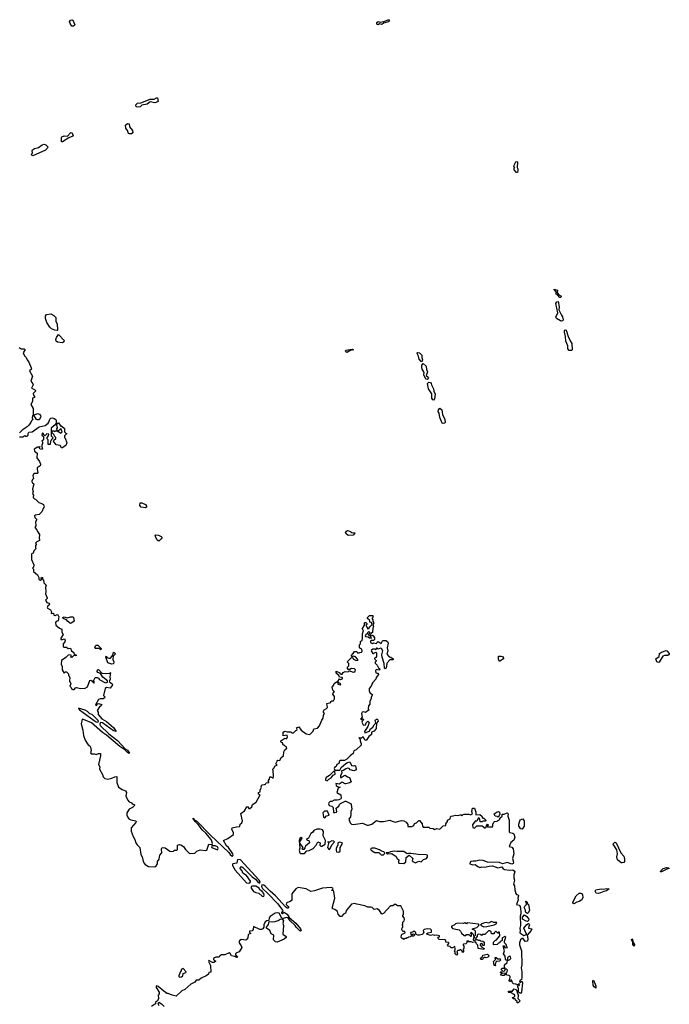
# Model space of a CAD drawing. Extents: x 2106670 to 2323771, y 35271 to 224896.
# Tile 150 of 256: x 2201488 to 2209785, y 141100 to 153682. Entities that reach past the tile are written whole.
import ezdxf

# ---------------------------------------------------------------- set-up
doc = ezdxf.new("R2010")
doc.units = 0

msp = doc.modelspace()

# ---------------------------------------------------------------- linework, layer by layer
at = {"layer": '0CON20XD'}
for points in [[(2202155, 153599), (2202131, 153635), (2202124, 153655), (2202135, 153678), (2202155, 153681), (2202167, 153677), (2202192, 153615), (2202175, 153601), (2202155, 153599)], [(2206065, 153618), (2206050, 153625), (2206051, 153645), (2206065, 153658), (2206093, 153653), (2206139, 153661), (2206195, 153682), (2206205, 153680), (2206208, 153665), (2206200, 153655), (2206135, 153640), (2206115, 153623), (2206085, 153628), (2206065, 153618)], [(2202995, 152564), (2202975, 152571), (2202970, 152595), (2202993, 152617), (2203035, 152621), (2203155, 152669), (2203205, 152669), (2203235, 152686), (2203246, 152686), (2203256, 152635), (2203249, 152631), (2203215, 152620), (2203155, 152631), (2203115, 152603), (2203049, 152591), (2203025, 152569), (2202995, 152564)], [(2202885, 152223), (2202878, 152228), (2202866, 152266), (2202843, 152295), (2202841, 152335), (2202864, 152356), (2202885, 152350), (2202892, 152312), (2202930, 152265), (2202934, 152235), (2202915, 152224), (2202885, 152223)], [(2202035, 152122), (2202023, 152123), (2202021, 152131), (2202020, 152175), (2202028, 152185), (2202055, 152198), (2202098, 152192), (2202135, 152236), (2202145, 152243), (2202155, 152238), (2202169, 152205), (2202166, 152195), (2202117, 152173), (2202035, 152122)], [(2201655, 151944), (2201645, 151946), (2201639, 151955), (2201650, 151985), (2201646, 152005), (2201652, 152018), (2201675, 152036), (2201730, 152050), (2201774, 152085), (2201795, 152090), (2201821, 152085), (2201851, 152055), (2201816, 152014), (2201655, 151944)], [(2207845, 151730), (2207835, 151730), (2207802, 151765), (2207802, 151788), (2207810, 151795), (2207800, 151805), (2207802, 151825), (2207824, 151866), (2207835, 151870), (2207848, 151865), (2207840, 151795), (2207852, 151775), (2207852, 151755), (2207845, 151730)], [(2208385, 150131), (2208363, 150163), (2208338, 150175), (2208338, 150205), (2208312, 150238), (2208356, 150226), (2208352, 150195), (2208371, 150171), (2208400, 150155), (2208406, 150145), (2208395, 150132), (2208385, 150131)], [(2208405, 149829), (2208395, 149834), (2208344, 149865), (2208335, 149880), (2208360, 149935), (2208336, 150055), (2208349, 150075), (2208365, 150083), (2208380, 150015), (2208372, 149975), (2208406, 149906), (2208423, 149885), (2208431, 149845), (2208425, 149833), (2208405, 149829)], [(2201965, 149710), (2201935, 149713), (2201894, 149734), (2201874, 149754), (2201835, 149812), (2201816, 149865), (2201817, 149895), (2201832, 149915), (2201885, 149923), (2201925, 149903), (2201950, 149875), (2201950, 149825), (2201967, 149795), (2201970, 149715), (2201965, 149710)], [(2202035, 149554), (2201971, 149561), (2201952, 149575), (2201950, 149595), (2201958, 149622), (2201985, 149660), (2202054, 149584), (2202051, 149565), (2202035, 149554)], [(2208535, 149453), (2208505, 149454), (2208491, 149475), (2208488, 149515), (2208464, 149575), (2208459, 149635), (2208445, 149690), (2208445, 149710), (2208455, 149720), (2208469, 149715), (2208493, 149633), (2208517, 149577), (2208539, 149545), (2208546, 149465), (2208535, 149453)], [(2201480, 149495), (2201505, 149478), (2201545, 149478), (2201558, 149468), (2201534, 149424), (2201549, 149389), (2201572, 149365), (2201582, 149335), (2201606, 149305), (2201636, 149235), (2201638, 149215), (2201612, 149195), (2201652, 149125), (2201632, 149065), (2201657, 149027), (2201658, 149015), (2201638, 148975), (2201678, 148955), (2201688, 148945), (2201688, 148935), (2201660, 148905), (2201663, 148883), (2201677, 148867), (2201677, 148853), (2201650, 148845), (2201653, 148805), (2201628, 148765), (2201660, 148715), (2201660, 148645), (2201670, 148630), (2201650, 148625), (2201648, 148595), (2201657, 148573), (2201638, 148555), (2201632, 148535), (2201612, 148515), (2201602, 148495), (2201585, 148478), (2201521, 148439), (2201487, 148403)], [(2205665, 149429), (2205655, 149437), (2205651, 149445), (2205655, 149458), (2205735, 149472), (2205752, 149465), (2205735, 149458), (2205725, 149462), (2205675, 149432), (2205665, 149429)], [(2206625, 149310), (2206615, 149314), (2206590, 149345), (2206583, 149383), (2206566, 149415), (2206564, 149425), (2206570, 149430), (2206594, 149425), (2206623, 149395), (2206623, 149365), (2206631, 149335), (2206625, 149310)], [(2206694, 149086), (2206675, 149090), (2206649, 149145), (2206656, 149176), (2206629, 149215), (2206623, 149237), (2206624, 149266), (2206643, 149287), (2206678, 149255), (2206684, 149214), (2206696, 149184), (2206680, 149135), (2206707, 149115), (2206711, 149105), (2206705, 149091), (2206694, 149086)], [(2206775, 148822), (2206765, 148826), (2206752, 148845), (2206750, 148900), (2206708, 148965), (2206696, 149034), (2206715, 149050), (2206735, 149046), (2206742, 149035), (2206746, 149016), (2206772, 148965), (2206776, 148936), (2206793, 148895), (2206784, 148836), (2206775, 148822)], [(2201717, 148567), (2201703, 148573), (2201670, 148630), (2201715, 148650), (2201740, 148640), (2201753, 148623), (2201756, 148606), (2201735, 148568), (2201717, 148567)], [(2206895, 148524), (2206885, 148528), (2206855, 148597), (2206846, 148655), (2206833, 148675), (2206835, 148698), (2206855, 148717), (2206878, 148695), (2206889, 148639), (2206919, 148575), (2206921, 148535), (2206915, 148527), (2206895, 148524)], [(2201485, 148353), (2201529, 148351), (2201555, 148367), (2201565, 148360), (2201585, 148360), (2201597, 148373), (2201598, 148395), (2201605, 148410), (2201646, 148414), (2201735, 148480), (2201812, 148498), (2201850, 148525), (2201862, 148538), (2201871, 148579), (2201885, 148591), (2201905, 148593), (2201927, 148587), (2201948, 148575), (2201953, 148565), (2201952, 148528), (2201940, 148505), (2201888, 148462), (2201890, 148365), (2201908, 148348), (2201910, 148335), (2201892, 148318), (2201890, 148305), (2201880, 148295), (2201878, 148252), (2201852, 148252), (2201850, 148315), (2201840, 148325), (2201840, 148345), (2201857, 148363), (2201860, 148385), (2201835, 148390), (2201815, 148370), (2201805, 148370), (2201792, 148382), (2201790, 148395), (2201775, 148400), (2201770, 148375), (2201790, 148355), (2201790, 148315), (2201770, 148295), (2201777, 148287), (2201780, 148265), (2201770, 148245), (2201770, 148225), (2201780, 148205), (2201765, 148192), (2201745, 148200), (2201740, 148205), (2201740, 148220), (2201750, 148225), (2201745, 148230), (2201740, 148220), (2201715, 148220), (2201672, 148195), (2201675, 148170), (2201710, 148145), (2201708, 148085), (2201742, 148035), (2201753, 148003), (2201749, 147981), (2201713, 147957), (2201710, 147935), (2201720, 147895), (2201712, 147882), (2201675, 147883), (2201663, 147875), (2201657, 147855), (2201662, 147818), (2201652, 147808), (2201644, 147785), (2201646, 147766), (2201666, 147756), (2201670, 147745), (2201658, 147722), (2201653, 147685), (2201659, 147655), (2201652, 147625), (2201662, 147605), (2201660, 147575), (2201675, 147560), (2201690, 147555), (2201733, 147513), (2201780, 147495), (2201790, 147485), (2201800, 147455), (2201790, 147445), (2201770, 147395), (2201735, 147360), (2201688, 147352), (2201678, 147342), (2201683, 147323), (2201708, 147295), (2201688, 147265), (2201692, 147215), (2201680, 147195), (2201708, 147165), (2201715, 147140), (2201740, 147105), (2201738, 147055), (2201742, 147035), (2201740, 147025), (2201705, 147010), (2201690, 146995), (2201700, 146985), (2201700, 146975), (2201690, 146965), (2201690, 146935), (2201697, 146923), (2201670, 146895), (2201660, 146865), (2201640, 146855), (2201640, 146785), (2201667, 146715), (2201662, 146688), (2201650, 146675), (2201670, 146655), (2201663, 146647), (2201663, 146633), (2201715, 146590), (2201732, 146555), (2201733, 146535), (2201742, 146525), (2201755, 146522), (2201770, 146535), (2201760, 146545), (2201765, 146560), (2201780, 146555), (2201780, 146535), (2201790, 146525), (2201798, 146488), (2201827, 146455), (2201818, 146425), (2201822, 146375), (2201817, 146347), (2201840, 146295), (2201838, 146285), (2201818, 146265), (2201820, 146255), (2201835, 146233), (2201858, 146228), (2201870, 146215), (2201858, 146195), (2201842, 146185), (2201840, 146175), (2201844, 146164), (2201880, 146140), (2201893, 146115), (2201890, 146095), (2201918, 146098), (2201923, 146075), (2201935, 146067), (2201941, 146069), (2201965, 146083), (2201975, 146078), (2201987, 146053), (2201978, 146002), (2201955, 145992), (2201945, 145980), (2201951, 145945), (2201995, 145908), (2202027, 145895), (2202027, 145855), (2202042, 145825), (2202015, 145780), (2202015, 145760), (2202035, 145760), (2202055, 145772), (2202067, 145755), (2202065, 145730), (2202043, 145707), (2202044, 145674), (2202055, 145663), (2202085, 145662), (2202105, 145648), (2202135, 145650), (2202149, 145619), (2202180, 145595), (2202180, 145585), (2202192, 145572), (2202210, 145565), (2202208, 145552), (2202185, 145560), (2202155, 145532), (2202140, 145535), (2202148, 145558), (2202125, 145568), (2202105, 145563), (2202079, 145531), (2202021, 145495), (2202018, 145445), (2202029, 145419), (2202031, 145375), (2202055, 145330), (2202073, 145347), (2202085, 145350), (2202110, 145325), (2202110, 145305), (2202130, 145275), (2202123, 145233), (2202142, 145195), (2202130, 145165), (2202147, 145147), (2202155, 145128), (2202165, 145121), (2202185, 145124), (2202202, 145145), (2202215, 145150), (2202265, 145137), (2202325, 145138), (2202354, 145156), (2202385, 145238), (2202395, 145242), (2202410, 145235), (2202435, 145203), (2202442, 145215), (2202430, 145235), (2202450, 145275), (2202476, 145276), (2202496, 145266), (2202502, 145255), (2202510, 145245), (2202585, 145208), (2202610, 145215), (2202610, 145235), (2202551, 145281), (2202518, 145328), (2202485, 145340), (2202478, 145355), (2202480, 145375), (2202495, 145380), (2202520, 145355), (2202522, 145342), (2202542, 145332), (2202585, 145327), (2202637, 145333), (2202645, 145340), (2202648, 145335), (2202637, 145285), (2202642, 145255), (2202630, 145225), (2202672, 145192), (2202668, 145172), (2202642, 145138), (2202595, 145148), (2202580, 145135), (2202558, 145045), (2202575, 145030), (2202573, 145015), (2202555, 145004), (2202515, 145004), (2202495, 144996), (2202454, 144925), (2202470, 144920), (2202482, 144938), (2202495, 144942), (2202535, 144930), (2202530, 144915), (2202505, 144902), (2202478, 144855), (2202490, 144835), (2202492, 144805), (2202537, 144747), (2202595, 144714), (2202687, 144637), (2202718, 144585), (2202685, 144596), (2202545, 144699), (2202519, 144701), (2202511, 144679)], [(2202035, 148210), (2202022, 148212), (2202005, 148240), (2201955, 148250), (2201920, 148295), (2201922, 148308), (2201948, 148332), (2201950, 148345), (2201932, 148362), (2201928, 148378), (2201902, 148402), (2201902, 148428), (2201925, 148430), (2201935, 148420), (2201945, 148430), (2201970, 148430), (2201975, 148420), (2201985, 148420), (2202015, 148400), (2202030, 148415), (2202015, 148460), (2201985, 148430), (2201970, 148430), (2201960, 148445), (2201960, 148455), (2201970, 148465), (2201960, 148505), (2201975, 148530), (2201985, 148530), (2202015, 148490), (2202025, 148490), (2202058, 148458), (2202060, 148415), (2202075, 148400), (2202090, 148395), (2202060, 148365), (2202060, 148345), (2202070, 148335), (2202088, 148275), (2202075, 148240), (2202055, 148230), (2202035, 148210)], [(2203095, 147444), (2203040, 147455), (2203022, 147475), (2203025, 147510), (2203047, 147507), (2203095, 147487), (2203108, 147465), (2203107, 147453), (2203095, 147444)], [(2203265, 147020), (2203245, 147032), (2203225, 147068), (2203220, 147085), (2203225, 147098), (2203260, 147095), (2203295, 147080), (2203307, 147067), (2203295, 147048), (2203265, 147020)], [(2205685, 147089), (2205652, 147115), (2205651, 147125), (2205662, 147148), (2205675, 147153), (2205703, 147145), (2205728, 147128), (2205767, 147127), (2205772, 147125), (2205766, 147115), (2205745, 147094), (2205685, 147089)], [(2202135, 145967), (2202098, 145995), (2202084, 146014), (2202050, 146025), (2202040, 146035), (2202040, 146045), (2202055, 146050), (2202095, 146040), (2202135, 146053), (2202165, 146052), (2202173, 146043), (2202182, 145995), (2202155, 145973), (2202135, 145967)], [(2202511, 144679), (2202515, 144664), (2202625, 144558), (2202735, 144470), (2202836, 144366), (2202865, 144349), (2202890, 144310), (2202885, 144307), (2202865, 144317), (2202831, 144351), (2202765, 144393), (2202598, 144538), (2202545, 144573), (2202406, 144696), (2202325, 144732), (2202285, 144742), (2202271, 144685), (2202296, 144605), (2202303, 144535), (2202324, 144475), (2202364, 144414), (2202383, 144403), (2202393, 144385), (2202399, 144345), (2202391, 144315), (2202400, 144300), (2202445, 144300), (2202465, 144294), (2202495, 144306), (2202518, 144305), (2202519, 144275), (2202496, 144165), (2202510, 144135), (2202507, 144105), (2202545, 144038), (2202556, 144006), (2202576, 143986), (2202615, 143977), (2202665, 143988), (2202705, 144008), (2202730, 144010), (2202730, 143935), (2202748, 143875), (2202795, 143843), (2202839, 143829), (2202852, 143805), (2202842, 143765), (2202863, 143713), (2202885, 143688), (2202914, 143674), (2202925, 143660), (2202950, 143655), (2202960, 143645), (2202928, 143615), (2202887, 143593), (2202858, 143545), (2202857, 143515), (2202863, 143495), (2202882, 143472), (2202906, 143456), (2202970, 143445), (2202977, 143437), (2202973, 143425), (2202911, 143355), (2202912, 143312), (2202936, 143246), (2202959, 143205), (2202970, 143165), (2202988, 143138), (2203024, 143105), (2203037, 143015), (2203054, 142984), (2203065, 142930), (2203075, 142910), (2203092, 142885), (2203135, 142862), (2203215, 142857), (2203225, 142863), (2203250, 142895), (2203250, 142925), (2203268, 142955), (2203277, 143005), (2203302, 143035), (2203300, 143085), (2203308, 143102), (2203345, 143098), (2203405, 143058), (2203425, 143052), (2203452, 143058), (2203465, 143070), (2203495, 143070), (2203503, 143077), (2203502, 143135), (2203527, 143143), (2203548, 143138), (2203578, 143118), (2203605, 143077), (2203657, 143027), (2203725, 143032), (2203752, 143058), (2203795, 143072), (2203855, 143067), (2203879, 143071), (2203904, 143146), (2203946, 143144), (2203950, 143155), (2203941, 143185), (2203932, 143205), (2203867, 143287), (2203824, 143324), (2203768, 143398), (2203727, 143435), (2203712, 143462), (2203703, 143465), (2203703, 143477), (2203718, 143458), (2203745, 143443), (2203925, 143261), (2204158, 143038), (2204175, 143014), (2204203, 142995), (2204211, 142999), (2204216, 143005), (2204211, 143025), (2204153, 143103), (2204128, 143125), (2204090, 143195), (2204145, 143218), (2204219, 143271), (2204218, 143295), (2204196, 143335), (2204202, 143355), (2204255, 143369), (2204299, 143371), (2204305, 143400), (2204325, 143420), (2204332, 143445), (2204312, 143538), (2204359, 143571), (2204390, 143625), (2204396, 143626), (2204414, 143604), (2204428, 143602), (2204452, 143625), (2204462, 143655), (2204508, 143685), (2204560, 143775), (2204540, 143785), (2204540, 143805), (2204560, 143815), (2204558, 143835), (2204577, 143873), (2204572, 143885), (2204582, 143905), (2204615, 143908), (2204626, 143914), (2204635, 143930), (2204670, 143935), (2204670, 143945), (2204660, 143955), (2204680, 143975), (2204682, 144005), (2204697, 144007), (2204725, 143992), (2204730, 144020), (2204727, 144085), (2204720, 144105), (2204735, 144118), (2204752, 144148), (2204778, 144155), (2204758, 144175), (2204775, 144208), (2204785, 144218), (2204810, 144215), (2204828, 144255), (2204857, 144275), (2204862, 144325), (2204875, 144350), (2204898, 144375), (2204895, 144390), (2204885, 144390), (2204865, 144410), (2204855, 144410), (2204845, 144440), (2204830, 144445), (2204822, 144455), (2204825, 144468), (2204875, 144500), (2204898, 144492), (2204900, 144505), (2204910, 144515), (2204905, 144540), (2204855, 144530), (2204852, 144578), (2204875, 144592), (2204905, 144582), (2204952, 144582), (2204965, 144570), (2204985, 144570), (2205015, 144600), (2205028, 144605), (2205030, 144615), (2205022, 144635), (2205055, 144648), (2205083, 144605), (2205145, 144558), (2205195, 144550), (2205235, 144590), (2205245, 144620), (2205293, 144627), (2205315, 144658), (2205345, 144730), (2205362, 144755), (2205370, 144795), (2205382, 144815), (2205368, 144835), (2205368, 144845), (2205378, 144865), (2205408, 144882), (2205420, 144895), (2205410, 144945), (2205460, 144955), (2205462, 144968), (2205475, 144980), (2205495, 144980), (2205510, 145005), (2205508, 145035), (2205488, 145065), (2205495, 145090), (2205510, 145095), (2205488, 145115), (2205478, 145152), (2205498, 145175), (2205505, 145200), (2205535, 145220), (2205550, 145220), (2205552, 145192), (2205570, 145185), (2205587, 145183), (2205590, 145195), (2205572, 145202), (2205550, 145225), (2205572, 145258), (2205585, 145250), (2205597, 145253), (2205609, 145261), (2205612, 145272), (2205605, 145278), (2205572, 145282), (2205565, 145300), (2205532, 145332), (2205532, 145358), (2205578, 145338), (2205582, 145322), (2205595, 145318), (2205605, 145318), (2205621, 145339), (2205645, 145352), (2205685, 145350), (2205695, 145360), (2205705, 145360), (2205735, 145347), (2205754, 145346), (2205774, 145356), (2205777, 145375), (2205765, 145388), (2205725, 145392), (2205705, 145380), (2205685, 145380), (2205675, 145390), (2205675, 145410), (2205690, 145425), (2205690, 145455), (2205672, 145478), (2205725, 145530), (2205738, 145528), (2205751, 145511), (2205775, 145498), (2205808, 145492), (2205807, 145507), (2205775, 145542), (2205752, 145548), (2205735, 145540), (2205720, 145555), (2205748, 145582), (2205765, 145608), (2205795, 145610), (2205802, 145592), (2205825, 145590), (2205833, 145597), (2205855, 145600), (2205862, 145608), (2205857, 145637), (2205832, 145652), (2205828, 145665), (2205830, 145695), (2205840, 145705), (2205840, 145735), (2205860, 145755), (2205868, 145775), (2205868, 145835), (2205880, 145875), (2205860, 145895), (2205890, 145945), (2205890, 145975), (2205895, 145980), (2205908, 145978), (2205920, 145965), (2205920, 145955), (2205910, 145945), (2205935, 145900), (2205948, 145902), (2205960, 145925), (2205990, 145955), (2205980, 145980), (2205960, 145985), (2205960, 146005), (2205932, 146032), (2205930, 146045), (2205955, 146070), (2205998, 146068), (2206000, 146045), (2205990, 146035), (2205990, 146025), (2206000, 146015), (2206000, 145995), (2206010, 145975), (2206000, 145955), (2206008, 145925), (2205998, 145905), (2205995, 145850), (2205972, 145838), (2205968, 145822), (2205955, 145810), (2205940, 145825), (2205958, 145842), (2205960, 145855), (2205945, 145860), (2205930, 145845), (2205930, 145835), (2205915, 145830), (2205900, 145815), (2205905, 145802), (2205937, 145797), (2205955, 145782), (2205975, 145780), (2205980, 145785), (2205970, 145795), (2205972, 145808), (2205995, 145818), (2206010, 145805), (2206010, 145795), (2206020, 145785), (2206018, 145762), (2206005, 145750), (2205975, 145750), (2205970, 145745), (2205970, 145725), (2205995, 145710), (2206005, 145718), (2206045, 145710), (2206052, 145728), (2206065, 145738), (2206105, 145710), (2206123, 145745), (2206135, 145751), (2206165, 145748), (2206187, 145737), (2206194, 145714), (2206180, 145655), (2206189, 145615), (2206176, 145575), (2206205, 145542), (2206227, 145537), (2206260, 145515), (2206260, 145500), (2206215, 145500), (2206182, 145465), (2206176, 145454), (2206167, 145395), (2206155, 145388), (2206148, 145395), (2206144, 145455), (2206116, 145535), (2206114, 145566), (2206126, 145615), (2206108, 145648), (2206095, 145652), (2206065, 145640), (2206055, 145650), (2206045, 145650), (2206035, 145630), (2206028, 145638), (2205997, 145637), (2205980, 145625), (2205978, 145615), (2206000, 145585), (2206007, 145583), (2206035, 145602), (2206045, 145590), (2206047, 145543), (2206035, 145530), (2206020, 145525), (2206020, 145515), (2206042, 145492), (2206042, 145485), (2206028, 145472), (2206028, 145458), (2206052, 145435), (2206071, 145401), (2206083, 145393), (2206088, 145375), (2206075, 145368), (2206045, 145377), (2206033, 145365), (2206037, 145337), (2206055, 145330), (2206065, 145332), (2206072, 145315), (2206040, 145275), (2206038, 145255), (2205992, 145208), (2205976, 145165), (2205953, 145135), (2205952, 145105), (2205962, 145085), (2205992, 145055), (2205978, 145025), (2205977, 145003), (2205960, 144975), (2205960, 144935), (2205944, 144916), (2205940, 144875), (2205950, 144865), (2205905, 144828), (2205885, 144838), (2205860, 144835), (2205853, 144815), (2205862, 144768), (2205842, 144742), (2205855, 144740), (2205865, 144750), (2205875, 144750), (2205880, 144735), (2205862, 144718), (2205858, 144705), (2205873, 144673), (2205885, 144668), (2205905, 144670), (2205912, 144695), (2205935, 144720), (2205952, 144702), (2205935, 144650), (2205890, 144585), (2205895, 144570), (2205915, 144572), (2205962, 144595), (2205966, 144615), (2206000, 144640), (2206015, 144671), (2206037, 144693), (2206029, 144725), (2206033, 144737), (2206045, 144743), (2206055, 144743), (2206064, 144734), (2206067, 144717), (2206047, 144693), (2206043, 144625), (2206015, 144590), (2205982, 144578), (2205981, 144549), (2205948, 144522), (2205915, 144470), (2205895, 144478), (2205875, 144520), (2205855, 144500), (2205830, 144500), (2205825, 144510), (2205820, 144505), (2205830, 144500), (2205838, 144478), (2205837, 144465), (2205850, 144430), (2205850, 144410), (2205785, 144350), (2205755, 144340), (2205746, 144304), (2205712, 144278), (2205668, 144232)], [(2202525, 145630), (2202497, 145647), (2202455, 145648), (2202448, 145655), (2202455, 145680), (2202465, 145690), (2202485, 145690), (2202530, 145645), (2202525, 145630)], [(2202663, 145447), (2202614, 145464), (2202590, 145535), (2202595, 145550), (2202602, 145532), (2202625, 145522), (2202646, 145524), (2202678, 145562), (2202685, 145598), (2202695, 145597), (2202708, 145585), (2202707, 145575), (2202682, 145548), (2202677, 145505), (2202692, 145475), (2202685, 145450), (2202663, 145447)], [(2209645, 145469), (2209625, 145477), (2209614, 145515), (2209654, 145545), (2209660, 145585), (2209685, 145602), (2209745, 145623), (2209755, 145619), (2209784, 145585), (2209785, 145570), (2209765, 145559), (2209724, 145556), (2209703, 145547), (2209655, 145473), (2209645, 145469)], [(2207615, 145482), (2207602, 145512), (2207602, 145548), (2207639, 145549), (2207655, 145544), (2207669, 145525), (2207666, 145515), (2207615, 145482)], [(2202485, 144704), (2202496, 144714), (2202492, 144725), (2202414, 144804), (2202383, 144813), (2202355, 144840), (2202325, 144858), (2202240, 144885), (2202253, 144865), (2202438, 144725), (2202465, 144708), (2202485, 144704)], [(2205668, 144232), (2205635, 144214), (2205585, 144216), (2205571, 144209), (2205563, 144177), (2205538, 144165), (2205529, 144141), (2205507, 144125), (2205503, 144115), (2205515, 144090), (2205576, 144094), (2205594, 144125), (2205653, 144177), (2205675, 144192), (2205705, 144200), (2205725, 144152), (2205745, 144146), (2205765, 144152), (2205776, 144146), (2205787, 144105), (2205775, 144090), (2205755, 144082), (2205710, 144095), (2205694, 144114), (2205676, 144116), (2205652, 144108), (2205625, 144089), (2205600, 144085), (2205601, 144055), (2205584, 144025), (2205585, 144000), (2205595, 143998), (2205634, 144026), (2205647, 144027), (2205675, 144008), (2205699, 143999), (2205722, 143945), (2205705, 143930), (2205655, 143918), (2205645, 143918), (2205605, 143940), (2205567, 143913), (2205525, 143920), (2205532, 143895), (2205545, 143882), (2205580, 143875), (2205555, 143860), (2205538, 143805), (2205588, 143775), (2205592, 143735), (2205590, 143725), (2205565, 143712), (2205543, 143707), (2205505, 143710), (2205475, 143692), (2205455, 143693), (2205437, 143675), (2205434, 143664), (2205442, 143642), (2205474, 143634), (2205490, 143615), (2205495, 143552), (2205515, 143550), (2205533, 143557), (2205538, 143565), (2205532, 143605), (2205565, 143630), (2205572, 143655), (2205584, 143666), (2205643, 143697), (2205655, 143698), (2205715, 143668), (2205722, 143655), (2205730, 143595), (2205717, 143565), (2205719, 143525), (2205712, 143495), (2205691, 143465), (2205710, 143420), (2205724, 143404), (2205745, 143396), (2205865, 143414), (2205928, 143388), (2205945, 143388), (2205985, 143403), (2206045, 143448), (2206085, 143437), (2206135, 143434), (2206215, 143454), (2206245, 143439), (2206285, 143429), (2206365, 143451), (2206396, 143446), (2206425, 143428), (2206447, 143397), (2206445, 143372), (2206495, 143372), (2206520, 143385), (2206531, 143409), (2206555, 143420), (2206585, 143450), (2206595, 143450), (2206630, 143405), (2206632, 143375), (2206643, 143363), (2206712, 143362), (2206725, 143352), (2206767, 143347), (2206785, 143332), (2206815, 143348), (2206855, 143338), (2206895, 143380), (2206930, 143385), (2206930, 143405), (2206950, 143435), (2206950, 143455), (2206985, 143470), (2206990, 143495), (2207000, 143505), (2207025, 143508), (2207055, 143517), (2207085, 143512), (2207115, 143520), (2207125, 143520), (2207135, 143510), (2207153, 143527), (2207165, 143530), (2207225, 143530), (2207245, 143520), (2207270, 143535), (2207263, 143565), (2207273, 143607), (2207295, 143608), (2207312, 143555), (2207312, 143522), (2207367, 143527), (2207390, 143505), (2207390, 143495), (2207405, 143480), (2207418, 143478), (2207440, 143455), (2207440, 143445), (2207435, 143440), (2207405, 143440), (2207395, 143430), (2207370, 143430), (2207367, 143467), (2207355, 143480), (2207343, 143477), (2207328, 143442), (2207305, 143440), (2207270, 143395), (2207275, 143360), (2207297, 143353), (2207325, 143380), (2207395, 143380), (2207435, 143352), (2207448, 143362), (2207450, 143385), (2207465, 143400), (2207470, 143395), (2207470, 143385), (2207460, 143375), (2207465, 143370), (2207525, 143370), (2207530, 143375), (2207530, 143405), (2207540, 143415), (2207542, 143428), (2207553, 143437), (2207585, 143440), (2207595, 143450), (2207608, 143452), (2207620, 143465), (2207622, 143478), (2207650, 143505), (2207652, 143528), (2207675, 143528), (2207716, 143546), (2207726, 143535), (2207723, 143505), (2207739, 143455), (2207740, 143305), (2207748, 143295), (2207785, 143289), (2207799, 143279), (2207814, 143235), (2207801, 143199), (2207762, 143168), (2207740, 143115), (2207775, 143106), (2207789, 143085), (2207798, 143025), (2207781, 142965), (2207796, 142915), (2207791, 142899), (2207775, 142891), (2207715, 142914), (2207655, 142896), (2207615, 142913), (2207465, 142918), (2207408, 142938), (2207365, 142942), (2207315, 142929), (2207281, 142931), (2207254, 142926), (2207240, 142915), (2207237, 142897), (2207275, 142881), (2207305, 142888), (2207339, 142859), (2207365, 142849), (2207392, 142858), (2207425, 142852), (2207485, 142867), (2207525, 142869), (2207595, 142846), (2207645, 142857), (2207661, 142831), (2207682, 142822), (2207745, 142813), (2207785, 142817), (2207804, 142805), (2207811, 142795), (2207798, 142755), (2207798, 142715), (2207808, 142685), (2207794, 142635), (2207809, 142615), (2207811, 142565), (2207826, 142516), (2207834, 142504), (2207855, 142497), (2207859, 142485), (2207851, 142455), (2207853, 142435), (2207833, 142375), (2207866, 142366), (2207880, 142350), (2207887, 142287), (2207890, 142255), (2207882, 142225), (2207886, 142105), (2207874, 142075), (2207880, 142045), (2207874, 142014), (2207925, 141978), (2207960, 141990), (2207962, 141995), (2207928, 142072), (2207965, 142118), (2207985, 142132), (2207996, 142126), (2207999, 142115), (2207989, 142095), (2207988, 142075), (2208030, 142065), (2208022, 142045), (2207970, 141985), (2207980, 141935), (2207974, 141906), (2207945, 141904), (2207920, 141940), (2207905, 141942), (2207886, 141925), (2207871, 141885), (2207871, 141861), (2207896, 141784), (2207901, 141605), (2207892, 141565), (2207902, 141515), (2207902, 141445), (2207897, 141413), (2207882, 141408), (2207872, 141385), (2207885, 141380), (2207895, 141390), (2207905, 141390), (2207910, 141375), (2207898, 141255), (2207885, 141240), (2207860, 141255), (2207860, 141305), (2207850, 141315), (2207850, 141335), (2207868, 141342), (2207878, 141358), (2207865, 141360), (2207855, 141350), (2207835, 141350), (2207827, 141357), (2207793, 141363), (2207783, 141373), (2207775, 141410), (2207762, 141408), (2207757, 141393), (2207742, 141392), (2207740, 141405), (2207750, 141415), (2207752, 141455), (2207739, 141469), (2207713, 141473), (2207705, 141480), (2207685, 141480), (2207675, 141470), (2207655, 141468), (2207630, 141475), (2207640, 141485), (2207640, 141495), (2207630, 141505), (2207635, 141520), (2207655, 141500), (2207708, 141502), (2207718, 141535), (2207705, 141550), (2207692, 141548), (2207680, 141535), (2207678, 141522), (2207665, 141520), (2207642, 141542), (2207640, 141555), (2207645, 141560), (2207688, 141562), (2207680, 141575), (2207680, 141605), (2207712, 141635), (2207720, 141660), (2207745, 141668), (2207762, 141685), (2207755, 141710), (2207735, 141710), (2207720, 141695), (2207720, 141660), (2207703, 141663), (2207692, 141675), (2207687, 141717), (2207668, 141745), (2207678, 141785), (2207663, 141847), (2207678, 141848), (2207682, 141832), (2207695, 141820), (2207720, 141825), (2207710, 141835), (2207700, 141865), (2207680, 141885), (2207680, 141905), (2207697, 141957), (2207685, 141968), (2207655, 141950), (2207650, 141945), (2207650, 141915), (2207632, 141908), (2207620, 141895), (2207620, 141885), (2207605, 141880), (2207587, 141863), (2207545, 141860), (2207540, 141865), (2207540, 141895), (2207565, 141920), (2207575, 141920), (2207620, 141975), (2207615, 142020), (2207605, 142020), (2207595, 142010), (2207575, 142030), (2207565, 142030), (2207550, 142015), (2207548, 142002), (2207515, 142000), (2207508, 142028), (2207497, 142037), (2207475, 142038), (2207427, 141993), (2207395, 141990), (2207385, 141980), (2207375, 141990), (2207343, 141997), (2207330, 141985), (2207330, 141965), (2207308, 141942), (2207295, 141950), (2207282, 141948), (2207280, 141925), (2207285, 141920), (2207305, 141920), (2207315, 141930), (2207325, 141930), (2207345, 141920), (2207365, 141920), (2207375, 141910), (2207405, 141908), (2207420, 141895), (2207420, 141855), (2207415, 141850), (2207402, 141852), (2207398, 141868), (2207387, 141877), (2207370, 141865), (2207370, 141855), (2207392, 141832), (2207420, 141815), (2207415, 141800), (2207342, 141812), (2207340, 141855), (2207322, 141872), (2207320, 141885), (2207308, 141898), (2207275, 141888), (2207255, 141900), (2207225, 141900), (2207215, 141910), (2207200, 141905), (2207200, 141885), (2207188, 141872), (2207155, 141870), (2207150, 141865), (2207150, 141855), (2207160, 141845), (2207160, 141815), (2207150, 141805), (2207150, 141795), (2207160, 141785), (2207145, 141760), (2207138, 141778), (2207115, 141800), (2207102, 141788), (2207085, 141788)], [(2205414, 143956), (2205425, 143964), (2205435, 143979), (2205466, 143994), (2205491, 144029), (2205519, 144041), (2205515, 144080), (2205495, 144077), (2205446, 144024), (2205403, 143997), (2205393, 143975), (2205395, 143963), (2205414, 143956)], [(2205385, 143484), (2205405, 143508), (2205440, 143515), (2205419, 143569), (2205383, 143567), (2205361, 143545), (2205370, 143495), (2205385, 143484)], [(2207595, 143490), (2207585, 143500), (2207560, 143505), (2207548, 143532), (2207585, 143560), (2207605, 143562), (2207618, 143555), (2207620, 143525), (2207610, 143515), (2207608, 143502), (2207595, 143490)], [(2207905, 143340), (2207882, 143342), (2207880, 143355), (2207863, 143375), (2207864, 143404), (2207882, 143458), (2207915, 143470), (2207930, 143445), (2207932, 143375), (2207905, 143340)], [(2205075, 143027), (2205125, 143028), (2205155, 143060), (2205185, 143066), (2205238, 143092), (2205276, 143135), (2205295, 143178), (2205327, 143165), (2205322, 143135), (2205335, 143121), (2205345, 143119), (2205390, 143145), (2205394, 143195), (2205362, 143255), (2205367, 143307), (2205355, 143329), (2205325, 143340), (2205285, 143338), (2205245, 143320), (2205228, 143295), (2205205, 143282), (2205178, 143222), (2205152, 143215), (2205155, 143202), (2205185, 143190), (2205190, 143165), (2205140, 143120), (2205128, 143105), (2205130, 143095), (2205115, 143080), (2205105, 143078), (2205094, 143084), (2205108, 143105), (2205068, 143158), (2205068, 143175), (2205097, 143225), (2205085, 143232), (2205065, 143220), (2205059, 143195), (2205068, 143095), (2205058, 143065), (2205064, 143035), (2205075, 143027)], [(2204015, 143076), (2204024, 143095), (2204015, 143114), (2203985, 143124), (2203943, 143127), (2203939, 143115), (2203944, 143104), (2204015, 143076)], [(2205445, 143080), (2205455, 143090), (2205475, 143140), (2205510, 143175), (2205500, 143185), (2205475, 143189), (2205445, 143170), (2205430, 143170), (2205422, 143178), (2205422, 143172), (2205430, 143170), (2205430, 143155), (2205418, 143105), (2205432, 143085), (2205445, 143080)], [(2205565, 143043), (2205580, 143055), (2205580, 143105), (2205610, 143155), (2205608, 143165), (2205575, 143172), (2205550, 143165), (2205550, 143135), (2205532, 143095), (2205528, 143065), (2205535, 143048), (2205565, 143043)], [(2206105, 143010), (2206135, 143011), (2206145, 143018), (2206152, 143035), (2206139, 143049), (2206108, 143058), (2206085, 143076), (2206025, 143094), (2205985, 143094), (2205968, 143085), (2205975, 143068), (2206022, 143042), (2206075, 143040), (2206105, 143010)], [(2209185, 142907), (2209170, 142910), (2209123, 142945), (2209116, 142985), (2209124, 143025), (2209113, 143073), (2209070, 143145), (2209073, 143157), (2209085, 143166), (2209095, 143170), (2209108, 143165), (2209164, 143035), (2209204, 142994), (2209212, 142955), (2209212, 142925), (2209205, 142914), (2209185, 142907)], [(2204405, 142646), (2204428, 142652), (2204437, 142663), (2204436, 142675), (2204385, 142746), (2204339, 142775), (2204328, 142805), (2204304, 142835), (2204306, 142854), (2204315, 142861), (2204337, 142847), (2204455, 142730), (2204500, 142700), (2204534, 142655), (2204555, 142649), (2204559, 142665), (2204548, 142685), (2204308, 142948), (2204275, 142952), (2204264, 142935), (2204263, 142905), (2204210, 142895), (2204204, 142885), (2204207, 142875), (2204238, 142815), (2204385, 142651), (2204405, 142646)], [(2206395, 142900), (2206418, 142922), (2206426, 142974), (2206463, 143007), (2206508, 142965), (2206502, 142935), (2206508, 142925), (2206545, 142910), (2206585, 142928), (2206615, 142920), (2206645, 142951), (2206685, 142962), (2206696, 142985), (2206696, 143005), (2206681, 143011), (2206576, 143014), (2206483, 143027), (2206455, 143028), (2206435, 143021), (2206395, 143051), (2206305, 143051), (2206273, 143057), (2206225, 143049), (2206195, 143037), (2206175, 143038), (2206170, 143035), (2206185, 143024), (2206235, 143027), (2206292, 142992), (2206307, 142965), (2206329, 142945), (2206326, 142915), (2206332, 142905), (2206395, 142900)], [(2209685, 142793), (2209674, 142795), (2209677, 142805), (2209705, 142834), (2209755, 142848), (2209775, 142846), (2209784, 142835), (2209752, 142828), (2209685, 142793)], [(2207085, 141788), (2207070, 141775), (2207080, 141745), (2207065, 141730), (2207050, 141745), (2207052, 141772), (2207040, 141785), (2207050, 141795), (2207052, 141815), (2207045, 141840), (2207015, 141820), (2206995, 141820), (2206988, 141838), (2206960, 141845), (2206950, 141855), (2206970, 141875), (2206970, 141885), (2206965, 141890), (2206932, 141892), (2206930, 141915), (2206920, 141925), (2206845, 141930), (2206830, 141945), (2206835, 141960), (2206848, 141962), (2206850, 141975), (2206815, 141983), (2206785, 141978), (2206765, 141987), (2206735, 141978), (2206690, 141995), (2206688, 142005), (2206700, 142015), (2206748, 142022), (2206747, 142047), (2206735, 142059), (2206695, 142064), (2206655, 142058), (2206643, 142043), (2206648, 142012), (2206627, 141993), (2206595, 141982), (2206575, 141982), (2206552, 141992), (2206545, 142020), (2206535, 142030), (2206515, 142030), (2206505, 142020), (2206482, 142018), (2206480, 142005), (2206495, 141990), (2206505, 141990), (2206515, 142000), (2206528, 141998), (2206530, 141985), (2206518, 141972), (2206485, 141970), (2206477, 141963), (2206455, 141960), (2206445, 141950), (2206435, 141950), (2206425, 141940), (2206405, 141940), (2206395, 141930), (2206385, 141940), (2206375, 141940), (2206360, 141955), (2206363, 141987), (2206372, 141998), (2206410, 142015), (2206405, 142030), (2206382, 142032), (2206370, 142055), (2206373, 142077), (2206380, 142085), (2206380, 142105), (2206370, 142115), (2206380, 142125), (2206382, 142148), (2206400, 142165), (2206402, 142185), (2206397, 142207), (2206380, 142225), (2206380, 142235), (2206392, 142248), (2206392, 142292), (2206355, 142360), (2206315, 142360), (2206285, 142378), (2206255, 142360), (2206225, 142360), (2206135, 142260), (2206115, 142250), (2206085, 142300), (2206055, 142320), (2206015, 142312), (2205990, 142335), (2205972, 142342), (2205935, 142340), (2205895, 142360), (2205795, 142380), (2205765, 142388), (2205725, 142378), (2205662, 142305), (2205650, 142265), (2205630, 142255), (2205597, 142223), (2205583, 142223), (2205555, 142250), (2205546, 142286), (2205515, 142312), (2205488, 142318), (2205478, 142328), (2205513, 142455), (2205502, 142542), (2205495, 142550), (2205472, 142555), (2205490, 142575), (2205488, 142585), (2205465, 142591), (2205355, 142586), (2205255, 142549), (2205205, 142543), (2205145, 142576), (2205045, 142591), (2205015, 142574), (2204965, 142512), (2204962, 142435), (2204956, 142424), (2204935, 142408), (2204905, 142401), (2204895, 142392), (2204891, 142375), (2204919, 142349), (2204924, 142336), (2204915, 142328), (2204905, 142330), (2204882, 142345), (2204757, 142487), (2204685, 142545), (2204625, 142609), (2204605, 142623), (2204582, 142625), (2204576, 142605), (2204590, 142580), (2204655, 142522), (2204785, 142382), (2204843, 142305), (2204847, 142293), (2204830, 142275), (2204830, 142265), (2204845, 142260), (2204865, 142277), (2204905, 142250), (2204931, 142211), (2205014, 142135), (2205075, 142064), (2205082, 142045), (2205075, 142036), (2205065, 142041), (2205017, 142085), (2205007, 142107), (2204942, 142165), (2204915, 142203), (2204895, 142211), (2204855, 142198), (2204835, 142200), (2204803, 142263), (2204775, 142270), (2204750, 142265), (2204685, 142221), (2204673, 142205), (2204669, 142171), (2204645, 142168), (2204625, 142156), (2204604, 142115), (2204608, 142085), (2204593, 142065), (2204575, 142054), (2204556, 142056), (2204475, 142096), (2204469, 142055), (2204459, 142041), (2204424, 142036), (2204425, 142020), (2204440, 142005), (2204415, 141998), (2204405, 141988), (2204402, 141948), (2204388, 141932), (2204375, 141920), (2204315, 141930), (2204290, 141905), (2204290, 141885), (2204318, 141848), (2204324, 141825), (2204289, 141771), (2204255, 141757), (2204243, 141745), (2204243, 141733), (2204268, 141702), (2204255, 141700), (2204235, 141712), (2204195, 141720), (2204178, 141748), (2204165, 141756), (2204106, 141734), (2204065, 141734), (2204042, 141718), (2204035, 141702), (2203995, 141701), (2203977, 141695), (2203964, 141686), (2203964, 141674), (2203975, 141658), (2203990, 141655), (2203990, 141645), (2203966, 141634), (2203950, 141635), (2203905, 141660), (2203898, 141645), (2203924, 141595), (2203930, 141510), (2203905, 141508), (2203898, 141485), (2203868, 141462), (2203805, 141434), (2203775, 141409), (2203742, 141408), (2203723, 141385), (2203674, 141356), (2203595, 141290), (2203559, 141271), (2203485, 141204), (2203436, 141216), (2203385, 141240), (2203365, 141238), (2203328, 141268), (2203255, 141326), (2203233, 141337), (2203229, 141315), (2203270, 141255), (2203269, 141235), (2203258, 141215), (2203262, 141175), (2203247, 141143), (2203224, 141126), (2203222, 141105), (2203170, 141070)], [(2204605, 142477), (2204612, 142495), (2204606, 142516), (2204585, 142543), (2204557, 142565), (2204546, 142586), (2204505, 142608), (2204455, 142609), (2204445, 142602), (2204444, 142585), (2204475, 142542), (2204505, 142528), (2204541, 142521), (2204585, 142483), (2204605, 142477)], [(2208875, 142518), (2208852, 142522), (2208838, 142545), (2208848, 142562), (2208915, 142574), (2208945, 142571), (2208985, 142581), (2209017, 142575), (2208985, 142549), (2208948, 142542), (2208905, 142524), (2208875, 142518)], [(2208565, 142384), (2208553, 142393), (2208554, 142405), (2208596, 142485), (2208635, 142521), (2208655, 142521), (2208672, 142512), (2208678, 142498), (2208679, 142465), (2208668, 142435), (2208635, 142412), (2208605, 142404), (2208565, 142384)], [(2207975, 142262), (2207954, 142274), (2207948, 142285), (2207950, 142305), (2207932, 142335), (2207940, 142355), (2207960, 142375), (2207960, 142395), (2207950, 142405), (2207955, 142420), (2207970, 142405), (2207972, 142382), (2207987, 142375), (2208000, 142305), (2207988, 142272), (2207975, 142262)], [(2204775, 141893), (2204755, 141898), (2204731, 141925), (2204732, 141985), (2204701, 142001), (2204684, 142044), (2204642, 142075), (2204640, 142085), (2204665, 142122), (2204675, 142160), (2204715, 142154), (2204752, 142158), (2204790, 142170), (2204815, 142190), (2204842, 142192), (2204858, 142165), (2204850, 142135), (2204857, 142105), (2204848, 141998), (2204890, 141965), (2204890, 141955), (2204866, 141934), (2204775, 141893)], [(2207975, 142159), (2207955, 142163), (2207910, 142190), (2207909, 142215), (2207935, 142243), (2207964, 142224), (2207989, 142189), (2207988, 142172), (2207975, 142159)], [(2207295, 141970), (2207310, 141985), (2207310, 142035), (2207297, 142047), (2207270, 142055), (2207270, 142065), (2207325, 142082), (2207358, 142112), (2207350, 142125), (2207205, 142140), (2207195, 142130), (2207175, 142140), (2207155, 142133), (2207085, 142138), (2207053, 142127), (2207038, 142112), (2207005, 142100), (2207004, 142084), (2207015, 142070), (2207103, 142053), (2207120, 142035), (2207131, 142011), (2207165, 141980), (2207185, 141980), (2207195, 141990), (2207225, 141990), (2207245, 141970), (2207255, 141970), (2207260, 141975), (2207260, 141995), (2207250, 142005), (2207255, 142020), (2207278, 141998), (2207282, 141972), (2207295, 141970)], [(2207415, 142090), (2207455, 142093), (2207550, 142115), (2207575, 142128), (2207582, 142145), (2207545, 142147), (2207515, 142159), (2207475, 142138), (2207444, 142144), (2207411, 142139), (2207380, 142125), (2207372, 142112), (2207415, 142090)], [(2209335, 141843), (2209318, 141865), (2209318, 141888), (2209301, 141925), (2209305, 141936), (2209315, 141932), (2209318, 141898), (2209339, 141865), (2209335, 141843)], [(2207395, 141672), (2207383, 141673), (2207370, 141685), (2207398, 141712), (2207402, 141728), (2207465, 141740), (2207480, 141725), (2207480, 141715), (2207468, 141702), (2207445, 141692), (2207435, 141700), (2207415, 141700), (2207408, 141682), (2207395, 141672)], [(2207565, 141590), (2207550, 141595), (2207540, 141645), (2207570, 141675), (2207560, 141685), (2207562, 141698), (2207575, 141700), (2207595, 141680), (2207625, 141680), (2207628, 141665), (2207615, 141650), (2207572, 141648), (2207560, 141615), (2207560, 141605), (2207570, 141595), (2207565, 141590)], [(2203528, 141448), (2203555, 141450), (2203570, 141465), (2203576, 141494), (2203608, 141505), (2203613, 141515), (2203575, 141557), (2203552, 141545), (2203552, 141528), (2203538, 141512), (2203520, 141465), (2203520, 141455), (2203528, 141448)], [(2208845, 141308), (2208825, 141324), (2208814, 141345), (2208810, 141395), (2208815, 141407), (2208848, 141338), (2208845, 141308)], [(2207855, 141120), (2207840, 141120), (2207840, 141135), (2207820, 141155), (2207818, 141168), (2207795, 141170), (2207780, 141185), (2207798, 141192), (2207810, 141205), (2207810, 141215), (2207795, 141230), (2207782, 141232), (2207765, 141250), (2207735, 141250), (2207730, 141255), (2207732, 141268), (2207765, 141270), (2207775, 141260), (2207802, 141298), (2207825, 141290), (2207838, 141278), (2207840, 141245), (2207860, 141215), (2207853, 141207), (2207850, 141175), (2207880, 141145), (2207855, 141120)], [(2203268, 141082), (2203258, 141105), (2203265, 141128), (2203300, 141105), (2203335, 141070)]]:
    msp.add_lwpolyline(points, dxfattribs=at)

doc.saveas('drawing.dxf')
